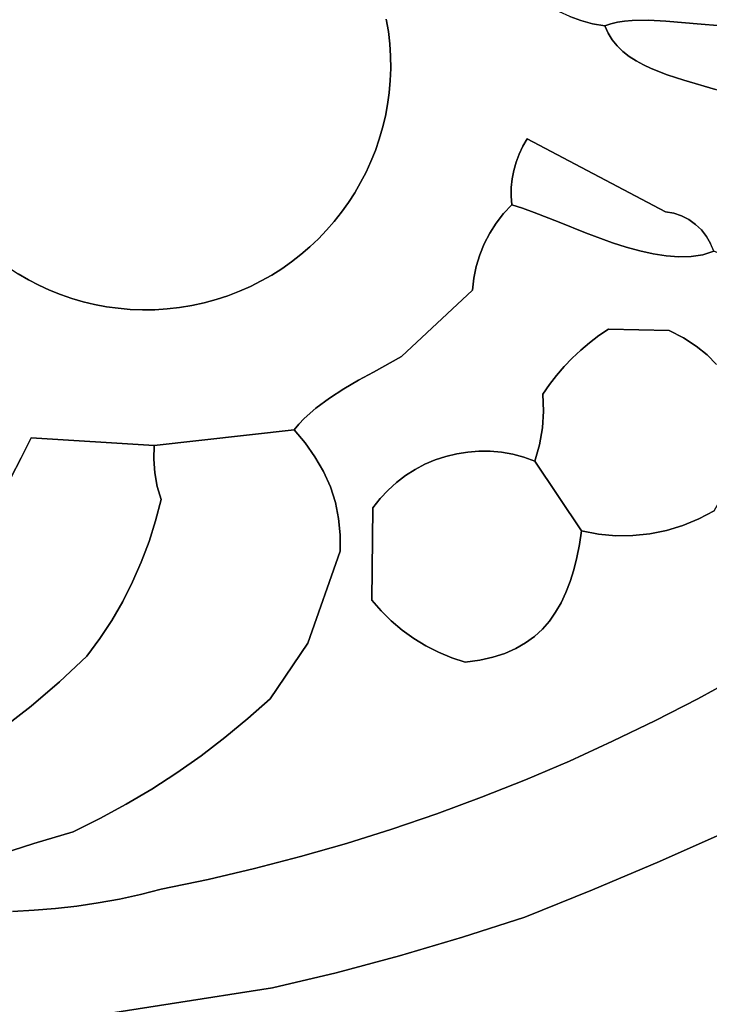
# Model space of a CAD drawing. Header units: inches. Extents: x 37.2 to 70.6, y 17.4 to 61.6.
# Tile 6 of 78: x 45.7 to 48.6, y 28.8 to 32.9. Entities that reach past the tile are written whole.
import ezdxf

# ---------------------------------------------------------------- set-up
doc = ezdxf.new("R2010")
doc.units = ezdxf.units.IN
doc.layers.add('SURFACES_FOR_SKETCHUP', color=7, linetype='Continuous')

msp = doc.modelspace()

# ---------------------------------------------------------------- linework, layer by layer
at = {"layer": 'SURFACES_FOR_SKETCHUP'}
for points, invisible_edges in [([(45.3815, 33.2586), (46.4196, 31.6795), (46.0356, 33.6886)], 11), ([(47.2321, 32.8761), (46.0356, 33.6886), (46.4196, 31.6795)], 11), ([(48.5869, 33.5645), (48.4654, 33.5201), (48.6163, 32.8496)], 10), ([(48.4654, 33.5201), (48.3459, 33.4792), (48.547, 32.8551)], 10), ([(48.547, 32.8551), (48.6163, 32.8496), (48.4654, 33.5201)], 10), ([(48.3459, 33.4792), (48.12, 33.4052), (48.3275, 32.8714)], 10), ([(48.3275, 32.8714), (48.4, 32.8679), (48.3459, 33.4792)], 10), ([(48.4, 32.8679), (48.547, 32.8551), (48.3459, 33.4792)], 10), ([(48.0448, 32.8702), (48.0672, 33.3936), (47.9987, 32.8865)], 3), ([(48.1976, 32.8631), (48.0672, 33.3936), (48.0448, 32.8702)], 11), ([(48.0672, 33.3936), (48.1976, 32.8631), (48.12, 33.4052)], 3), ([(48.2591, 32.8704), (48.3275, 32.8714), (48.12, 33.4052)], 10), ([(48.2273, 32.8677), (48.12, 33.4052), (48.1976, 32.8631)], 3), ([(48.2591, 32.8704), (48.12, 33.4052), (48.2273, 32.8677)], 3), ([(46.4196, 31.6795), (45.3815, 33.2586), (45.6531, 31.8379)], 11), ([(47.2321, 32.8761), (47.2407, 32.8241), (47.7853, 33.0489)], 10), ([(47.8129, 33.0144), (47.7853, 33.0489), (47.2407, 32.8241)], 10), ([(47.8129, 33.0144), (47.2407, 32.8241), (47.2466, 32.7724)], 9), ([(47.8129, 33.0144), (47.2466, 32.7724), (47.2498, 32.7209)], 9), ([(47.8129, 33.0144), (47.2498, 32.7209), (47.8438, 32.9828)], 3), ([(47.2504, 32.6697), (47.8438, 32.9828), (47.2498, 32.7209)], 3), ([(47.2504, 32.6697), (47.8207, 32.3761), (47.8438, 32.9828)], 11), ([(47.8779, 32.9541), (47.8438, 32.9828), (47.8207, 32.3761)], 10), ([(47.9151, 32.9285), (47.8779, 32.9541), (47.8207, 32.3761)], 10), ([(47.9554, 32.9059), (47.9151, 32.9285), (47.8207, 32.3761)], 10), ([(47.9987, 32.8865), (47.9554, 32.9059), (47.8207, 32.3761)], 10), ([(47.9987, 32.8865), (47.8207, 32.3761), (48.0448, 32.8702)], 3), ([(46.4196, 31.6795), (47.0737, 32.1095), (47.2321, 32.8761)], 11), ([(47.0737, 32.1095), (47.1003, 32.1508), (47.2321, 32.8761)], 10), ([(47.1003, 32.1508), (47.1249, 32.1932), (47.2321, 32.8761)], 10), ([(47.2407, 32.8241), (47.2321, 32.8761), (47.1249, 32.1932)], 10), ([(48.0448, 32.8702), (47.8207, 32.3761), (48.1763, 32.789)], 11), ([(48.0937, 32.8571), (48.1976, 32.8631), (48.0448, 32.8702)], 3), ([(48.0448, 32.8702), (48.1763, 32.789), (48.0937, 32.8571)], 3), ([(48.0937, 32.8571), (48.1701, 32.8564), (48.1976, 32.8631)], 9), ([(48.0937, 32.8571), (48.1454, 32.8474), (48.1701, 32.8564)], 8), ([(48.159, 32.8168), (48.1454, 32.8474), (48.0937, 32.8571)], 8), ([(48.159, 32.8168), (48.0937, 32.8571), (48.1763, 32.789)], 3), ([(48.1454, 32.8474), (48.159, 32.8168), (48.1701, 32.8564)], 2), ([(48.1976, 32.8631), (48.1701, 32.8564), (48.159, 32.8168)], 10), ([(48.159, 32.8168), (48.1763, 32.789), (48.1976, 32.8631)], 10), ([(48.1969, 32.7638), (48.2273, 32.8677), (48.1763, 32.789)], 3), ([(48.1976, 32.8631), (48.1763, 32.789), (48.2273, 32.8677)], 3), ([(48.2591, 32.8704), (48.2273, 32.8677), (48.1969, 32.7638)], 10), ([(48.2206, 32.741), (48.2591, 32.8704), (48.1969, 32.7638)], 3), ([(48.2206, 32.741), (48.247, 32.7204), (48.2591, 32.8704)], 10), ([(48.3275, 32.8714), (48.2591, 32.8704), (48.247, 32.7204)], 10), ([(48.247, 32.7204), (48.2756, 32.7018), (48.3275, 32.8714)], 10), ([(48.2756, 32.7018), (48.3061, 32.6849), (48.3275, 32.8714)], 10), ([(48.4, 32.8679), (48.3275, 32.8714), (48.3061, 32.6849)], 10), ([(48.3061, 32.6849), (48.3382, 32.6697), (48.4, 32.8679)], 10), ([(48.3382, 32.6697), (48.4056, 32.6433), (48.4, 32.8679)], 10), ([(48.547, 32.8551), (48.4, 32.8679), (48.4056, 32.6433)], 10), ([(48.4749, 32.6209), (48.547, 32.8551), (48.4056, 32.6433)], 3), ([(48.6163, 32.8496), (48.547, 32.8551), (48.4749, 32.6209)], 10), ([(48.6072, 32.5819), (48.6163, 32.8496), (48.4749, 32.6209)], 3), ([(47.1249, 32.1932), (47.1475, 32.2369), (47.2407, 32.8241)], 10), ([(47.168, 32.2816), (47.2407, 32.8241), (47.1475, 32.2369)], 3), ([(47.2407, 32.8241), (47.168, 32.2816), (47.2466, 32.7724)], 3), ([(47.1863, 32.3274), (47.2466, 32.7724), (47.168, 32.2816)], 3), ([(47.1863, 32.3274), (47.2024, 32.3741), (47.2466, 32.7724)], 10), ([(47.2466, 32.7724), (47.2024, 32.3741), (47.2498, 32.7209)], 3), ([(48.1969, 32.7638), (48.1763, 32.789), (47.8207, 32.3761)], 10), ([(48.2206, 32.741), (48.1969, 32.7638), (47.8207, 32.3761)], 10), ([(47.2024, 32.3741), (47.2163, 32.4216), (47.2498, 32.7209)], 10), ([(47.2498, 32.7209), (47.2163, 32.4216), (47.2504, 32.6697)], 3), ([(48.247, 32.7204), (48.2206, 32.741), (47.8207, 32.3761)], 10), ([(48.2756, 32.7018), (48.247, 32.7204), (47.8207, 32.3761)], 10), ([(48.3061, 32.6849), (48.2756, 32.7018), (47.8207, 32.3761)], 10), ([(48.3382, 32.6697), (48.3061, 32.6849), (47.8207, 32.3761)], 10), ([(47.228, 32.47), (47.2504, 32.6697), (47.2163, 32.4216)], 3), ([(47.2504, 32.6697), (47.228, 32.47), (47.2485, 32.619)], 3), ([(47.2485, 32.619), (47.8207, 32.3761), (47.2504, 32.6697)], 3), ([(47.8207, 32.3761), (48.3983, 32.0708), (48.3382, 32.6697)], 10), ([(48.3382, 32.6697), (48.3983, 32.0708), (48.4056, 32.6433)], 3), ([(48.4056, 32.6433), (48.3983, 32.0708), (48.4749, 32.6209)], 3), ([(47.228, 32.47), (47.2372, 32.519), (47.2485, 32.619)], 10), ([(47.2441, 32.5687), (47.2485, 32.619), (47.2372, 32.519)], 2), ([(47.2441, 32.5687), (47.8207, 32.3761), (47.2485, 32.619)], 3), ([(48.4749, 32.6209), (48.3983, 32.0708), (48.6072, 32.5819)], 3), ([(47.2372, 32.519), (47.8024, 32.3447), (47.2441, 32.5687)], 3), ([(47.8207, 32.3761), (47.2441, 32.5687), (47.8024, 32.3447)], 3), ([(48.4329, 32.0646), (48.6072, 32.5819), (48.3983, 32.0708)], 3), ([(48.4656, 32.0536), (48.6072, 32.5819), (48.4329, 32.0646)], 3), ([(48.699, 32.552), (48.6072, 32.5819), (48.4656, 32.0536)], 10), ([(48.4656, 32.0536), (48.496, 32.0381), (48.699, 32.552)], 10), ([(48.7915, 32.5248), (48.699, 32.552), (48.496, 32.0381)], 10), ([(47.228, 32.47), (47.7869, 32.3122), (47.2372, 32.519)], 3), ([(47.8024, 32.3447), (47.2372, 32.519), (47.7869, 32.3122)], 3), ([(48.496, 32.0381), (48.5238, 32.0185), (48.7915, 32.5248)], 10), ([(48.5238, 32.0185), (48.5486, 31.9951), (48.7915, 32.5248)], 10), ([(48.8847, 32.5002), (48.7915, 32.5248), (48.5486, 31.9951)], 10), ([(47.2163, 32.4216), (47.7743, 32.2785), (47.228, 32.47)], 3), ([(47.7869, 32.3122), (47.228, 32.47), (47.7743, 32.2785)], 3), ([(48.5486, 31.9951), (48.5698, 31.9683), (48.8847, 32.5002)], 10), ([(48.7749, 31.8439), (48.8847, 32.5002), (48.5698, 31.9683)], 11), ([(47.2024, 32.3741), (47.7646, 32.2439), (47.2163, 32.4216)], 3), ([(47.7743, 32.2785), (47.2163, 32.4216), (47.7646, 32.2439)], 3), ([(47.1863, 32.3274), (47.7578, 32.2087), (47.2024, 32.3741)], 3), ([(47.7646, 32.2439), (47.2024, 32.3741), (47.7578, 32.2087)], 3), ([(47.7869, 32.3122), (47.9538, 32.0274), (47.8024, 32.3447)], 3), ([(47.8024, 32.3447), (47.9538, 32.0274), (47.8207, 32.3761)], 3), ([(48.0641, 31.9833), (47.8207, 32.3761), (47.9538, 32.0274)], 3), ([(47.8207, 32.3761), (48.0641, 31.9833), (48.3983, 32.0708)], 3), ([(47.168, 32.2816), (47.691, 32.0236), (47.1863, 32.3274)], 3), ([(47.7578, 32.2087), (47.1863, 32.3274), (47.7541, 32.1729)], 3), ([(47.7541, 32.1729), (47.1863, 32.3274), (47.691, 32.0236)], 11), ([(47.7743, 32.2785), (47.85, 32.0683), (47.7869, 32.3122)], 3), ([(47.9538, 32.0274), (47.7869, 32.3122), (47.85, 32.0683)], 3), ([(47.1475, 32.2369), (47.6642, 31.9813), (47.168, 32.2816)], 3), ([(47.691, 32.0236), (47.168, 32.2816), (47.6642, 31.9813)], 3), ([(47.7646, 32.2439), (47.85, 32.0683), (47.7743, 32.2785)], 3), ([(47.1249, 32.1932), (47.6413, 31.9369), (47.1475, 32.2369)], 3), ([(47.6642, 31.9813), (47.1475, 32.2369), (47.6413, 31.9369)], 3), ([(47.7578, 32.2087), (47.85, 32.0683), (47.7646, 32.2439)], 3), ([(47.1003, 32.1508), (47.6413, 31.9369), (47.1249, 32.1932)], 3), ([(47.7541, 32.1729), (47.85, 32.0683), (47.7578, 32.2087)], 3), ([(47.0737, 32.1095), (47.6225, 31.8907), (47.1003, 32.1508)], 3), ([(47.6413, 31.9369), (47.1003, 32.1508), (47.6225, 31.8907)], 3), ([(47.7215, 32.0635), (47.7541, 32.1729), (47.691, 32.0236)], 3), ([(47.7215, 32.0635), (47.7534, 32.1368), (47.7541, 32.1729)], 9), ([(47.7215, 32.0635), (47.7558, 32.1006), (47.7534, 32.1368)], 8), ([(47.7541, 32.1729), (47.7534, 32.1368), (47.8015, 32.0859)], 10), ([(47.7558, 32.1006), (47.8015, 32.0859), (47.7534, 32.1368)], 2), ([(47.7541, 32.1729), (47.8015, 32.0859), (47.85, 32.0683)], 9), ([(47.0737, 32.1095), (46.4196, 31.6795), (47.0452, 32.0696)], 3), ([(47.0452, 32.0696), (47.6079, 31.8428), (47.0737, 32.1095)], 3), ([(47.6225, 31.8907), (47.0737, 32.1095), (47.6079, 31.8428)], 3), ([(47.7558, 32.1006), (47.7215, 32.0635), (47.8015, 32.0859)], 2), ([(47.0452, 32.0696), (46.4196, 31.6795), (47.0148, 32.031)], 3), ([(47.0148, 32.031), (47.5975, 31.7937), (47.0452, 32.0696)], 3), ([(47.6079, 31.8428), (47.0452, 32.0696), (47.5975, 31.7937)], 3), ([(47.9538, 32.0274), (47.85, 32.0683), (47.6413, 31.9369)], 10), ([(47.6642, 31.9813), (47.6413, 31.9369), (47.85, 32.0683)], 10), ([(47.6642, 31.9813), (47.85, 32.0683), (47.691, 32.0236)], 3), ([(47.7215, 32.0635), (47.691, 32.0236), (47.8015, 32.0859)], 10), ([(47.85, 32.0683), (47.8015, 32.0859), (47.691, 32.0236)], 10), ([(48.1775, 31.9415), (48.3983, 32.0708), (48.0641, 31.9833)], 3), ([(48.1775, 31.9415), (48.2345, 31.9231), (48.3983, 32.0708)], 10), ([(48.2345, 31.9231), (48.291, 31.9074), (48.3983, 32.0708)], 10), ([(48.291, 31.9074), (48.3468, 31.8949), (48.3983, 32.0708)], 10), ([(48.3468, 31.8949), (48.4014, 31.8864), (48.3983, 32.0708)], 10), ([(48.4329, 32.0646), (48.3983, 32.0708), (48.4014, 31.8864)], 10), ([(48.4656, 32.0536), (48.4329, 32.0646), (48.4014, 31.8864)], 10), ([(46.4711, 31.6907), (47.0148, 32.031), (46.4196, 31.6795)], 3), ([(47.0148, 32.031), (46.4711, 31.6907), (46.9825, 31.994)], 3), ([(46.9825, 31.994), (47.2956, 31.466), (47.0148, 32.031)], 3), ([(47.5975, 31.7937), (47.0148, 32.031), (47.5916, 31.7435)], 3), ([(47.5916, 31.7435), (47.0148, 32.031), (47.2956, 31.466)], 3), ([(47.6079, 31.8428), (47.5975, 31.7937), (47.9538, 32.0274)], 10), ([(47.9538, 32.0274), (47.5975, 31.7937), (48.0814, 31.5239)], 11), ([(47.6225, 31.8907), (47.6079, 31.8428), (47.9538, 32.0274)], 10), ([(47.6413, 31.9369), (47.6225, 31.8907), (47.9538, 32.0274)], 10), ([(48.0641, 31.9833), (47.9538, 32.0274), (48.0814, 31.5239)], 10), ([(48.4014, 31.8864), (48.4544, 31.8826), (48.4656, 32.0536)], 10), ([(48.496, 32.0381), (48.4656, 32.0536), (48.4544, 31.8826)], 10), ([(48.5238, 32.0185), (48.496, 32.0381), (48.4544, 31.8826)], 10), ([(48.4544, 31.8826), (48.5054, 31.8841), (48.5238, 32.0185)], 10), ([(48.5486, 31.9951), (48.5238, 32.0185), (48.5054, 31.8841)], 10), ([(46.9825, 31.994), (46.4711, 31.6907), (46.9485, 31.9584)], 3), ([(46.9485, 31.9584), (47.2956, 31.466), (46.9825, 31.994)], 3), ([(48.1775, 31.9415), (48.0641, 31.9833), (48.1602, 31.5811)], 10), ([(48.0814, 31.5239), (48.1201, 31.5535), (48.0641, 31.9833)], 10), ([(48.1201, 31.5535), (48.1602, 31.5811), (48.0641, 31.9833)], 10), ([(48.5698, 31.9683), (48.5486, 31.9951), (48.5054, 31.8841)], 10), ([(46.5214, 31.7043), (46.9485, 31.9584), (46.4711, 31.6907)], 3), ([(46.9485, 31.9584), (46.5214, 31.7043), (46.9127, 31.9245)], 3), ([(46.9127, 31.9245), (47.2956, 31.466), (46.9485, 31.9584)], 3), ([(48.2345, 31.9231), (48.1775, 31.9415), (48.1602, 31.5811)], 10), ([(48.5054, 31.8841), (48.5541, 31.8916), (48.5698, 31.9683)], 10), ([(48.587, 31.9384), (48.5698, 31.9683), (48.5541, 31.8916)], 10), ([(48.5999, 31.9058), (48.587, 31.9384), (48.5541, 31.8916)], 2), ([(48.587, 31.9384), (48.6863, 31.8716), (48.5698, 31.9683)], 3), ([(48.7749, 31.8439), (48.5698, 31.9683), (48.6863, 31.8716)], 3), ([(46.9127, 31.9245), (46.5214, 31.7043), (46.8753, 31.8923)], 3), ([(46.5704, 31.7203), (46.8753, 31.8923), (46.5214, 31.7043)], 3), ([(46.8753, 31.8923), (46.5704, 31.7203), (46.8362, 31.8618)], 3), ([(46.8362, 31.8618), (47.1788, 31.4009), (46.8753, 31.8923)], 3), ([(46.8753, 31.8923), (47.1788, 31.4009), (46.9127, 31.9245)], 3), ([(47.2956, 31.466), (46.9127, 31.9245), (47.1788, 31.4009)], 3), ([(48.291, 31.9074), (48.2345, 31.9231), (48.1602, 31.5811)], 10), ([(48.291, 31.9074), (48.1602, 31.5811), (48.3468, 31.8949)], 3), ([(48.4141, 31.5747), (48.3468, 31.8949), (48.1602, 31.5811)], 3), ([(48.3468, 31.8949), (48.4141, 31.5747), (48.4014, 31.8864)], 3), ([(48.5541, 31.8916), (48.4738, 31.5437), (48.6863, 31.8716)], 11), ([(48.5054, 31.8841), (48.4738, 31.5437), (48.5541, 31.8916)], 3), ([(48.6863, 31.8716), (48.5999, 31.9058), (48.5541, 31.8916)], 8), ([(46.6182, 31.7386), (46.8362, 31.8618), (46.5704, 31.7203)], 3), ([(46.7956, 31.8332), (46.8362, 31.8618), (46.6182, 31.7386)], 10), ([(46.8362, 31.8618), (46.7956, 31.8332), (47.1165, 31.3666)], 10), ([(47.1165, 31.3666), (47.1788, 31.4009), (46.8362, 31.8618)], 10), ([(48.4014, 31.8864), (48.4141, 31.5747), (48.4544, 31.8826)], 3), ([(48.4544, 31.8826), (48.4141, 31.5747), (48.5054, 31.8841)], 3), ([(48.4738, 31.5437), (48.5054, 31.8841), (48.4141, 31.5747)], 3), ([(48.5266, 31.5097), (48.6863, 31.8716), (48.4738, 31.5437)], 3), ([(48.6863, 31.8716), (48.5266, 31.5097), (48.7749, 31.8439)], 3), ([(45.6943, 31.8113), (45.1542, 31.4513), (45.7368, 31.7867)], 3), ([(45.6531, 31.8379), (45.6943, 31.8113), (46.4196, 31.6795)], 10), ([(45.6943, 31.8113), (45.7368, 31.7867), (46.4196, 31.6795)], 10), ([(46.6182, 31.7386), (46.6646, 31.7591), (46.7956, 31.8332)], 10), ([(46.7534, 31.8065), (46.7956, 31.8332), (46.6646, 31.7591)], 10), ([(46.7956, 31.8332), (46.7534, 31.8065), (47.0542, 31.3304)], 10), ([(47.0542, 31.3304), (47.1165, 31.3666), (46.7956, 31.8332)], 10), ([(48.5726, 31.4728), (48.7749, 31.8439), (48.5266, 31.5097)], 3), ([(48.6119, 31.4334), (48.7749, 31.8439), (48.5726, 31.4728)], 3), ([(45.1542, 31.4513), (45.7484, 31.1266), (45.7368, 31.7867)], 11), ([(45.7804, 31.7642), (45.7368, 31.7867), (45.7484, 31.1266)], 10), ([(45.7368, 31.7867), (45.7804, 31.7642), (46.3677, 31.6709)], 10), ([(46.3677, 31.6709), (46.4196, 31.6795), (45.7368, 31.7867)], 10), ([(46.7097, 31.7818), (46.7534, 31.8065), (46.6646, 31.7591)], 2), ([(46.7097, 31.7818), (46.6646, 31.7591), (46.9941, 31.292)], 10), ([(46.7534, 31.8065), (46.7097, 31.7818), (46.9941, 31.292)], 10), ([(47.0542, 31.3304), (46.7534, 31.8065), (46.9941, 31.292)], 3), ([(47.5916, 31.7435), (48.0814, 31.5239), (47.5975, 31.7937)], 3), ([(45.8252, 31.7437), (45.7804, 31.7642), (45.7484, 31.1266)], 10), ([(45.8709, 31.7254), (45.8252, 31.7437), (45.7484, 31.1266)], 10), ([(45.9176, 31.7092), (45.8709, 31.7254), (45.7484, 31.1266)], 10), ([(45.8252, 31.7437), (46.3677, 31.6709), (45.7804, 31.7642)], 3), ([(46.3677, 31.6709), (45.8252, 31.7437), (46.3159, 31.6651)], 3), ([(45.8709, 31.7254), (46.3159, 31.6651), (45.8252, 31.7437)], 3), ([(45.8709, 31.7254), (45.9176, 31.7092), (46.3159, 31.6651)], 10), ([(46.6182, 31.7386), (46.5704, 31.7203), (46.8883, 31.2067)], 10), ([(46.6646, 31.7591), (46.6182, 31.7386), (46.9381, 31.2509)], 10), ([(46.8883, 31.2067), (46.9381, 31.2509), (46.6182, 31.7386)], 10), ([(46.9381, 31.2509), (46.9941, 31.292), (46.6646, 31.7591)], 10), ([(47.2956, 31.466), (47.8857, 31.3091), (47.5916, 31.7435)], 3), ([(48.0814, 31.5239), (47.5916, 31.7435), (48.0444, 31.4924)], 3), ([(48.0091, 31.4591), (47.5916, 31.7435), (47.9754, 31.4241)], 3), ([(47.9137, 31.349), (47.5916, 31.7435), (47.8857, 31.3091)], 3), ([(47.9436, 31.3873), (47.5916, 31.7435), (47.9137, 31.349)], 3), ([(47.9754, 31.4241), (47.5916, 31.7435), (47.9436, 31.3873)], 3), ([(48.0444, 31.4924), (47.5916, 31.7435), (48.0091, 31.4591)], 3), ([(45.9652, 31.6953), (45.9176, 31.7092), (45.7484, 31.1266)], 10), ([(46.0135, 31.6837), (45.9652, 31.6953), (45.7484, 31.1266)], 10), ([(45.9176, 31.7092), (45.9652, 31.6953), (46.2644, 31.6618)], 10), ([(46.3159, 31.6651), (45.9176, 31.7092), (46.2644, 31.6618)], 3), ([(46.2644, 31.6618), (45.9652, 31.6953), (46.2133, 31.6612)], 3), ([(46.0135, 31.6837), (46.2133, 31.6612), (45.9652, 31.6953)], 3), ([(46.2623, 31.0941), (46.8467, 31.1591), (46.4711, 31.6907)], 10), ([(46.4711, 31.6907), (46.4196, 31.6795), (46.2623, 31.0941)], 10), ([(46.5214, 31.7043), (46.4711, 31.6907), (46.8467, 31.1591)], 10), ([(46.5704, 31.7203), (46.5214, 31.7043), (46.8663, 31.1834)], 10), ([(46.8467, 31.1591), (46.8663, 31.1834), (46.5214, 31.7043)], 10), ([(46.8663, 31.1834), (46.8883, 31.2067), (46.5704, 31.7203)], 10), ([(46.0626, 31.6744), (46.0135, 31.6837), (45.7484, 31.1266)], 10), ([(45.7484, 31.1266), (46.2623, 31.0941), (46.0626, 31.6744)], 10), ([(46.0135, 31.6837), (46.0626, 31.6744), (46.1625, 31.6631)], 10), ([(46.2133, 31.6612), (46.0135, 31.6837), (46.1625, 31.6631)], 3), ([(46.1123, 31.6676), (46.0626, 31.6744), (46.2623, 31.0941)], 10), ([(46.1123, 31.6676), (46.1625, 31.6631), (46.0626, 31.6744)], 2), ([(46.1625, 31.6631), (46.1123, 31.6676), (46.2623, 31.0941)], 10), ([(46.2133, 31.6612), (46.1625, 31.6631), (46.2623, 31.0941)], 10), ([(46.2644, 31.6618), (46.2133, 31.6612), (46.2623, 31.0941)], 10), ([(46.4196, 31.6795), (46.3677, 31.6709), (46.2623, 31.0941)], 10), ([(46.3677, 31.6709), (46.3159, 31.6651), (46.2623, 31.0941)], 10), ([(46.3159, 31.6651), (46.2644, 31.6618), (46.2623, 31.0941)], 10), ([(48.1201, 31.5535), (48.0814, 31.5239), (48.4141, 31.5747)], 10), ([(48.4141, 31.5747), (48.0814, 31.5239), (48.4738, 31.5437)], 3), ([(48.4141, 31.5747), (48.1602, 31.5811), (48.1201, 31.5535)], 8), ([(48.4738, 31.5437), (48.0444, 31.4924), (48.5266, 31.5097)], 3), ([(48.0444, 31.4924), (48.4738, 31.5437), (48.0814, 31.5239)], 3), ([(48.0444, 31.4924), (48.0091, 31.4591), (48.5266, 31.5097)], 10), ([(48.5726, 31.4728), (48.5266, 31.5097), (48.0091, 31.4591)], 10), ([(45.1211, 31.3408), (45.7484, 31.1266), (45.1542, 31.4513)], 3), ([(47.1788, 31.4009), (47.4366, 31.0339), (47.2956, 31.466)], 3), ([(47.5724, 31.067), (47.6191, 31.0705), (47.2956, 31.466)], 10), ([(47.5724, 31.067), (47.2956, 31.466), (47.5263, 31.0596)], 3), ([(47.8857, 31.3091), (47.2956, 31.466), (47.6191, 31.0705)], 11), ([(47.4809, 31.0486), (47.2956, 31.466), (47.4366, 31.0339)], 3), ([(47.5263, 31.0596), (47.2956, 31.466), (47.4809, 31.0486)], 3), ([(47.8846, 31.1674), (48.5726, 31.4728), (48.0091, 31.4591)], 11), ([(47.8846, 31.1674), (48.7128, 31.1519), (48.5726, 31.4728)], 11), ([(48.0091, 31.4591), (47.9754, 31.4241), (47.8846, 31.1674)], 10), ([(48.6119, 31.4334), (48.5726, 31.4728), (48.7128, 31.1519)], 10), ([(47.1165, 31.3666), (47.3522, 30.9938), (47.1788, 31.4009)], 3), ([(47.3936, 31.0156), (47.1788, 31.4009), (47.3522, 30.9938)], 3), ([(47.4366, 31.0339), (47.1788, 31.4009), (47.3936, 31.0156)], 3), ([(47.889, 31.2381), (47.8846, 31.1674), (47.9754, 31.4241)], 10), ([(47.9754, 31.4241), (47.9436, 31.3873), (47.889, 31.2381)], 10), ([(47.1165, 31.3666), (47.0542, 31.3304), (47.3124, 30.9685)], 10), ([(47.1165, 31.3666), (47.3124, 30.9685), (47.3522, 30.9938)], 9), ([(47.9137, 31.349), (47.889, 31.2381), (47.9436, 31.3873)], 3), ([(45.0825, 31.2326), (45.7067, 31.0426), (45.1211, 31.3408)], 3), ([(45.7484, 31.1266), (45.1211, 31.3408), (45.7067, 31.0426)], 3), ([(47.0542, 31.3304), (46.9941, 31.292), (46.9694, 30.9857)], 10), ([(46.9694, 30.9857), (47.2747, 30.9399), (47.0542, 31.3304)], 11), ([(47.2747, 30.9399), (47.3124, 30.9685), (47.0542, 31.3304)], 10), ([(47.9137, 31.349), (47.8857, 31.3091), (47.889, 31.2381)], 8), ([(46.9941, 31.292), (46.9381, 31.2509), (46.934, 31.0472)], 10), ([(46.9694, 30.9857), (46.9941, 31.292), (46.934, 31.0472)], 3), ([(47.6662, 31.0702), (47.8857, 31.3091), (47.6191, 31.0705)], 3), ([(47.8857, 31.3091), (47.6662, 31.0702), (47.889, 31.2381)], 3), ([(45.7067, 31.0426), (45.0825, 31.2326), (45.663, 30.9598)], 3), ([(46.8883, 31.2067), (46.893, 31.1051), (46.9381, 31.2509)], 3), ([(46.934, 31.0472), (46.9381, 31.2509), (46.893, 31.1051)], 3), ([(47.7134, 31.066), (47.889, 31.2381), (47.6662, 31.0702)], 3), ([(47.8846, 31.1674), (47.889, 31.2381), (47.7134, 31.066)], 10), ([(46.8883, 31.2067), (46.8663, 31.1834), (46.893, 31.1051)], 10), ([(46.2623, 31.0941), (46.2605, 31.0368), (46.8467, 31.1591)], 2), ([(46.2605, 31.0368), (46.2647, 30.9797), (46.8467, 31.1591)], 10), ([(46.2647, 30.9797), (46.2749, 30.9234), (46.8467, 31.1591)], 10), ([(46.2749, 30.9234), (46.291, 30.8683), (46.8467, 31.1591)], 10), ([(46.893, 31.1051), (46.8467, 31.1591), (46.291, 30.8683)], 10), ([(46.8467, 31.1591), (46.893, 31.1051), (46.8663, 31.1834)], 2), ([(47.7604, 31.0578), (47.8846, 31.1674), (47.7134, 31.066)], 3), ([(47.8846, 31.1674), (47.7604, 31.0578), (47.8727, 31.0975)], 3), ([(47.8846, 31.1674), (47.8727, 31.0975), (48.262, 30.7176)], 10), ([(48.698, 31.0453), (47.8846, 31.1674), (48.4028, 30.7391)], 11), ([(48.3329, 30.725), (48.4028, 30.7391), (47.8846, 31.1674)], 10), ([(48.7083, 31.0992), (48.7128, 31.1519), (47.8846, 31.1674)], 10), ([(48.3329, 30.725), (47.8846, 31.1674), (48.262, 30.7176)], 3), ([(48.7083, 31.0992), (47.8846, 31.1674), (48.698, 31.0453)], 3), ([(45.7067, 31.0426), (46.2647, 30.9797), (45.7484, 31.1266)], 3), ([(46.2623, 31.0941), (45.7484, 31.1266), (46.2605, 31.0368)], 2), ([(46.2605, 31.0368), (45.7484, 31.1266), (46.2647, 30.9797)], 3), ([(46.934, 31.0472), (46.893, 31.1051), (46.291, 30.8683)], 10), ([(47.5724, 31.067), (47.5263, 31.0596), (47.9998, 30.5264)], 10), ([(47.6191, 31.0705), (47.5724, 31.067), (48.0148, 30.5751)], 10), ([(47.9998, 30.5264), (48.0148, 30.5751), (47.5724, 31.067)], 10), ([(47.6191, 31.0705), (48.0148, 30.5751), (47.6662, 31.0702)], 3), ([(48.0277, 30.6266), (47.6662, 31.0702), (48.0148, 30.5751)], 3), ([(47.6662, 31.0702), (48.0277, 30.6266), (47.7134, 31.066)], 3), ([(47.8071, 31.0456), (47.8727, 31.0975), (47.7604, 31.0578)], 3), ([(47.8532, 31.0292), (47.8727, 31.0975), (47.8071, 31.0456)], 2), ([(47.8727, 31.0975), (47.8532, 31.0292), (48.048, 30.737)], 8), ([(48.119, 30.7235), (48.1905, 30.7171), (47.8727, 31.0975)], 10), ([(48.048, 30.737), (48.119, 30.7235), (47.8727, 31.0975)], 10), ([(48.262, 30.7176), (47.8727, 31.0975), (48.1905, 30.7171)], 3), ([(45.663, 30.9598), (46.2682, 30.7797), (45.7067, 31.0426)], 3), ([(46.2647, 30.9797), (45.7067, 31.0426), (46.2749, 30.9234)], 3), ([(46.2749, 30.9234), (45.7067, 31.0426), (46.2682, 30.7797)], 11), ([(46.9694, 30.9857), (46.934, 31.0472), (46.291, 30.8683)], 10), ([(47.4366, 31.0339), (47.3936, 31.0156), (47.3466, 30.2881)], 10), ([(47.3466, 30.2881), (47.9624, 30.4374), (47.4366, 31.0339)], 11), ([(47.4809, 31.0486), (47.4366, 31.0339), (47.9824, 30.4805)], 10), ([(47.9624, 30.4374), (47.9824, 30.4805), (47.4366, 31.0339)], 10), ([(47.4809, 31.0486), (47.9824, 30.4805), (47.5263, 31.0596)], 3), ([(47.9824, 30.4805), (47.9998, 30.5264), (47.5263, 31.0596)], 10), ([(47.7134, 31.066), (48.0277, 30.6266), (47.7604, 31.0578)], 3), ([(47.7604, 31.0578), (48.0277, 30.6266), (47.8071, 31.0456)], 3), ([(48.0386, 30.6805), (47.8071, 31.0456), (48.0277, 30.6266)], 3), ([(47.8071, 31.0456), (48.0386, 30.6805), (47.8532, 31.0292)], 3), ([(48.048, 30.737), (47.8532, 31.0292), (48.0386, 30.6805)], 2), ([(48.682, 30.9904), (48.698, 31.0453), (48.4028, 30.7391)], 10), ([(46.9694, 30.9857), (46.291, 30.8683), (46.9989, 30.9211)], 3), ([(46.9989, 30.9211), (47.2392, 30.9079), (46.9694, 30.9857)], 3), ([(47.2747, 30.9399), (46.9694, 30.9857), (47.2392, 30.9079)], 3), ([(47.3522, 30.9938), (47.3124, 30.9685), (47.2984, 30.3229)], 10), ([(47.2984, 30.3229), (47.3466, 30.2881), (47.3522, 30.9938)], 10), ([(47.3936, 31.0156), (47.3522, 30.9938), (47.3466, 30.2881)], 10), ([(48.4028, 30.7391), (48.4712, 30.76), (48.682, 30.9904)], 10), ([(48.6605, 30.9347), (48.682, 30.9904), (48.4712, 30.76)], 10), ([(45.6174, 30.8781), (46.2085, 30.6073), (45.663, 30.9598)], 3), ([(46.2682, 30.7797), (45.663, 30.9598), (46.2407, 30.6926)], 3), ([(46.2407, 30.6926), (45.663, 30.9598), (46.2085, 30.6073)], 3), ([(47.2747, 30.9399), (47.2984, 30.3229), (47.3124, 30.9685)], 3), ([(46.2682, 30.7797), (46.291, 30.8683), (46.2749, 30.9234)], 8), ([(47.0192, 30.8559), (46.9989, 30.9211), (46.291, 30.8683)], 10), ([(47.2062, 30.8727), (46.9989, 30.9211), (47.1758, 30.8344)], 3), ([(47.2392, 30.9079), (46.9989, 30.9211), (47.2062, 30.8727)], 3), ([(47.0192, 30.8559), (47.1758, 30.8344), (46.9989, 30.9211)], 3), ([(47.2392, 30.9079), (47.2062, 30.8727), (47.253, 30.3613)], 10), ([(47.2392, 30.9079), (47.253, 30.3613), (47.2747, 30.9399)], 3), ([(47.2984, 30.3229), (47.2747, 30.9399), (47.253, 30.3613)], 3), ([(48.5375, 30.7875), (48.6605, 30.9347), (48.4712, 30.76)], 3), ([(48.6336, 30.8784), (48.6605, 30.9347), (48.5375, 30.7875)], 10), ([(45.5698, 30.7975), (46.1718, 30.5239), (45.6174, 30.8781)], 3), ([(46.2085, 30.6073), (45.6174, 30.8781), (46.1718, 30.5239)], 3), ([(46.2682, 30.7797), (47.0328, 30.7892), (46.291, 30.8683)], 3), ([(47.0192, 30.8559), (46.291, 30.8683), (47.0328, 30.7892)], 3), ([(47.2062, 30.8727), (47.1758, 30.8344), (47.2106, 30.4032)], 10), ([(47.2106, 30.4032), (47.253, 30.3613), (47.2062, 30.8727)], 10), ([(48.6013, 30.8215), (48.6336, 30.8784), (48.5375, 30.7875)], 2), ([(47.0328, 30.7892), (47.1758, 30.8344), (47.0192, 30.8559)], 3), ([(47.0396, 30.7215), (47.1758, 30.8344), (47.0328, 30.7892)], 3), ([(47.1714, 30.4484), (47.1758, 30.8344), (47.0396, 30.6533)], 10), ([(47.0396, 30.6533), (47.1758, 30.8344), (47.0396, 30.7215)], 3), ([(47.1714, 30.4484), (47.2106, 30.4032), (47.1758, 30.8344)], 2), ([(48.6013, 30.8215), (48.5375, 30.7875), (48.8796, 30.2318)], 10), ([(45.5204, 30.7182), (46.1307, 30.4426), (45.5698, 30.7975)], 3), ([(46.1718, 30.5239), (45.5698, 30.7975), (46.1307, 30.4426)], 3), ([(46.2407, 30.6926), (47.0396, 30.6533), (46.2682, 30.7797)], 3), ([(47.0396, 30.7215), (47.0328, 30.7892), (46.2682, 30.7797)], 10), ([(47.0396, 30.7215), (46.2682, 30.7797), (47.0396, 30.6533)], 3), ([(48.5375, 30.7875), (48.4712, 30.76), (48.8796, 30.2318)], 10), ([(48.4028, 30.7391), (48.3329, 30.725), (48.533, 30.0361)], 10), ([(48.4712, 30.76), (48.4028, 30.7391), (48.7075, 30.1318)], 10), ([(48.533, 30.0361), (48.7075, 30.1318), (48.4028, 30.7391)], 10), ([(48.7075, 30.1318), (48.8796, 30.2318), (48.4712, 30.76)], 10), ([(45.4691, 30.6401), (46.0353, 30.2871), (45.5204, 30.7182)], 3), ([(46.1307, 30.4426), (45.5204, 30.7182), (46.0851, 30.3636)], 3), ([(46.0851, 30.3636), (45.5204, 30.7182), (46.0353, 30.2871)], 3), ([(47.9824, 30.4805), (48.262, 30.7176), (47.9998, 30.5264)], 3), ([(47.9824, 30.4805), (48.533, 30.0361), (48.262, 30.7176)], 11), ([(47.9998, 30.5264), (48.262, 30.7176), (48.0148, 30.5751)], 3), ([(48.1905, 30.7171), (48.0148, 30.5751), (48.262, 30.7176)], 3), ([(48.0148, 30.5751), (48.1905, 30.7171), (48.0277, 30.6266)], 3), ([(48.119, 30.7235), (48.0386, 30.6805), (48.0277, 30.6266)], 9), ([(48.119, 30.7235), (48.0277, 30.6266), (48.1905, 30.7171)], 3), ([(48.119, 30.7235), (48.048, 30.737), (48.0386, 30.6805)], 8), ([(48.3329, 30.725), (48.262, 30.7176), (48.533, 30.0361)], 10), ([(46.2085, 30.6073), (46.9045, 30.2681), (46.2407, 30.6926)], 3), ([(46.9045, 30.2681), (47.0396, 30.6533), (46.2407, 30.6926)], 10), ([(45.416, 30.5633), (45.9813, 30.2132), (45.4691, 30.6401)], 3), ([(46.0353, 30.2871), (45.4691, 30.6401), (45.9813, 30.2132)], 3), ([(47.1714, 30.4484), (47.0396, 30.6533), (46.9045, 30.2681)], 9), ([(46.2085, 30.6073), (46.1718, 30.5239), (46.9045, 30.2681)], 10), ([(45.3611, 30.4878), (45.8671, 30.1061), (45.416, 30.5633)], 3), ([(45.9813, 30.2132), (45.416, 30.5633), (45.8671, 30.1061)], 3), ([(46.1718, 30.5239), (46.1307, 30.4426), (46.7462, 30.0361)], 10), ([(46.9045, 30.2681), (46.1718, 30.5239), (46.7462, 30.0361)], 3), ([(45.3044, 30.4136), (45.748, 30.0047), (45.3611, 30.4878)], 3), ([(45.8671, 30.1061), (45.3611, 30.4878), (45.748, 30.0047)], 3), ([(47.9624, 30.4374), (48.533, 30.0361), (47.9824, 30.4805)], 3), ([(45.2459, 30.3407), (45.748, 30.0047), (45.3044, 30.4136)], 3), ([(46.1307, 30.4426), (46.0851, 30.3636), (46.6532, 29.953)], 10), ([(46.6532, 29.953), (46.7462, 30.0361), (46.1307, 30.4426)], 10), ([(47.1714, 30.4484), (46.9045, 30.2681), (47.2106, 30.4032)], 3), ([(47.3466, 30.2881), (47.3972, 30.2572), (47.9624, 30.4374)], 10), ([(47.9395, 30.3974), (47.9624, 30.4374), (47.3972, 30.2572)], 10), ([(47.9395, 30.3974), (48.3563, 29.9449), (47.9624, 30.4374)], 3), ([(48.533, 30.0361), (47.9624, 30.4374), (48.3563, 29.9449)], 3), ([(47.2106, 30.4032), (46.9045, 30.2681), (47.253, 30.3613)], 3), ([(47.9134, 30.3604), (47.9395, 30.3974), (47.3972, 30.2572)], 10), ([(47.9395, 30.3974), (47.9134, 30.3604), (48.3563, 29.9449)], 10), ([(45.748, 30.0047), (45.2459, 30.3407), (45.6243, 29.9093)], 3), ([(46.0851, 30.3636), (46.0353, 30.2871), (46.5571, 29.8736)], 10), ([(46.5571, 29.8736), (46.6532, 29.953), (46.0851, 30.3636)], 10), ([(47.253, 30.3613), (46.9045, 30.2681), (47.2984, 30.3229)], 3), ([(47.884, 30.3266), (47.9134, 30.3604), (47.3972, 30.2572)], 10), ([(47.884, 30.3266), (47.3972, 30.2572), (47.8509, 30.2962)], 3), ([(47.884, 30.3266), (47.8509, 30.2962), (48.1776, 29.858)], 10), ([(47.884, 30.3266), (48.1776, 29.858), (47.9134, 30.3604)], 3), ([(48.1776, 29.858), (48.3563, 29.9449), (47.9134, 30.3604)], 10), ([(46.0353, 30.2871), (45.9813, 30.2132), (46.4581, 29.7979)], 10), ([(46.4581, 29.7979), (46.5571, 29.8736), (46.0353, 30.2871)], 10), ([(46.7462, 30.0361), (47.3466, 30.2881), (46.9045, 30.2681)], 3), ([(47.3466, 30.2881), (46.7462, 30.0361), (47.3972, 30.2572)], 3), ([(47.2984, 30.3229), (46.9045, 30.2681), (47.3466, 30.2881)], 3), ([(47.8139, 30.2691), (47.8509, 30.2962), (47.3972, 30.2572)], 10), ([(47.8509, 30.2962), (47.8139, 30.2691), (48.1776, 29.858)], 10), ([(46.7462, 30.0361), (47.2549, 29.4911), (47.3972, 30.2572)], 11), ([(47.2549, 29.4911), (47.443, 29.5553), (47.3972, 30.2572)], 10), ([(47.7728, 30.2455), (47.8139, 30.2691), (47.3972, 30.2572)], 10), ([(47.4501, 30.2301), (47.3972, 30.2572), (47.443, 29.5553)], 10), ([(47.3972, 30.2572), (47.4501, 30.2301), (47.7274, 30.2256)], 10), ([(47.7274, 30.2256), (47.7728, 30.2455), (47.3972, 30.2572)], 10), ([(47.7728, 30.2455), (47.7274, 30.2256), (47.9968, 29.7756)], 10), ([(47.8139, 30.2691), (47.7728, 30.2455), (47.9968, 29.7756)], 10), ([(47.9968, 29.7756), (48.1776, 29.858), (47.8139, 30.2691)], 10), ([(45.9813, 30.2132), (45.8671, 30.1061), (46.2519, 29.6585)], 10), ([(46.3564, 29.7262), (46.4581, 29.7979), (45.9813, 30.2132)], 10), ([(46.2519, 29.6585), (46.3564, 29.7262), (45.9813, 30.2132)], 10), ([(47.5052, 30.2072), (47.4501, 30.2301), (47.443, 29.5553)], 10), ([(47.443, 29.5553), (47.6294, 29.6242), (47.5052, 30.2072)], 10), ([(47.6772, 30.2093), (47.7274, 30.2256), (47.4501, 30.2301)], 10), ([(47.5052, 30.2072), (47.6772, 30.2093), (47.4501, 30.2301)], 3), ([(47.6222, 30.1969), (47.6772, 30.2093), (47.5052, 30.2072)], 10), ([(47.562, 30.1884), (47.5052, 30.2072), (47.6294, 29.6242)], 10), ([(47.562, 30.1884), (47.6222, 30.1969), (47.5052, 30.2072)], 2), ([(47.6772, 30.2093), (47.6222, 30.1969), (47.814, 29.6976)], 10), ([(47.7274, 30.2256), (47.6772, 30.2093), (47.814, 29.6976)], 10), ([(47.814, 29.6976), (47.9968, 29.7756), (47.7274, 30.2256)], 10), ([(47.6222, 30.1969), (47.562, 30.1884), (47.814, 29.6976)], 10), ([(47.6294, 29.6242), (47.814, 29.6976), (47.562, 30.1884)], 10), ([(48.533, 30.0361), (48.9275, 29.6092), (48.7075, 30.1318)], 3), ([(45.8671, 30.1061), (45.748, 30.0047), (46.1449, 29.5948)], 10), ([(46.1449, 29.5948), (46.2519, 29.6585), (45.8671, 30.1061)], 10), ([(45.748, 30.0047), (45.6243, 29.9093), (45.9236, 29.4798)], 10), ([(45.9236, 29.4798), (46.0354, 29.5352), (45.748, 30.0047)], 10), ([(46.0354, 29.5352), (46.1449, 29.5948), (45.748, 30.0047)], 10), ([(46.6532, 29.953), (47.0652, 29.4314), (46.7462, 30.0361)], 3), ([(47.2549, 29.4911), (46.7462, 30.0361), (47.0652, 29.4314)], 3), ([(48.3563, 29.9449), (48.6517, 29.4802), (48.533, 30.0361)], 3), ([(48.9275, 29.6092), (48.533, 30.0361), (48.6517, 29.4802)], 3), ([(46.5571, 29.8736), (46.874, 29.3764), (46.6532, 29.953)], 3), ([(47.0652, 29.4314), (46.6532, 29.953), (46.874, 29.3764)], 3), ([(48.1776, 29.858), (48.3736, 29.3563), (48.3563, 29.9449)], 3), ([(48.6517, 29.4802), (48.3563, 29.9449), (48.3736, 29.3563)], 3), ([(45.6243, 29.9093), (45.4962, 29.8201), (45.7597, 29.4312)], 10), ([(45.7597, 29.4312), (45.9236, 29.4798), (45.6243, 29.9093)], 10), ([(46.4581, 29.7979), (46.6813, 29.3261), (46.5571, 29.8736)], 3), ([(46.874, 29.3764), (46.5571, 29.8736), (46.6813, 29.3261)], 3), ([(47.9968, 29.7756), (48.3736, 29.3563), (48.1776, 29.858)], 3), ([(45.6695, 29.402), (45.7597, 29.4312), (45.4962, 29.8201)], 10), ([(46.3564, 29.7262), (46.6813, 29.3261), (46.4581, 29.7979)], 3), ([(47.814, 29.6976), (48.0932, 29.2375), (47.9968, 29.7756)], 3), ([(48.3736, 29.3563), (47.9968, 29.7756), (48.0932, 29.2375)], 3), ([(46.2519, 29.6585), (46.4873, 29.2805), (46.3564, 29.7262)], 3), ([(46.6813, 29.3261), (46.3564, 29.7262), (46.4873, 29.2805)], 3), ([(47.6294, 29.6242), (47.8105, 29.1238), (47.814, 29.6976)], 3), ([(48.0932, 29.2375), (47.814, 29.6976), (47.8105, 29.1238)], 3), ([(46.1449, 29.5948), (46.292, 29.2397), (46.2519, 29.6585)], 3), ([(46.4873, 29.2805), (46.2519, 29.6585), (46.292, 29.2397)], 3), ([(50.3742, 29.6422), (48.3736, 29.3563), (46.843, 27.7165)], 3), ([(46.843, 27.7165), (49.1303, 27.6914), (50.3742, 29.6422)], 3), ([(48.3736, 29.3563), (50.3742, 29.6422), (48.6517, 29.4802)], 3), ([(46.0354, 29.5352), (46.2047, 29.2179), (46.1449, 29.5948)], 3), ([(46.292, 29.2397), (46.1449, 29.5948), (46.2047, 29.2179)], 3), ([(47.443, 29.5553), (47.8105, 29.1238), (47.6294, 29.6242)], 3), ([(47.2549, 29.4911), (47.5501, 29.0391), (47.443, 29.5553)], 3), ([(47.5501, 29.0391), (47.8105, 29.1238), (47.443, 29.5553)], 10), ([(45.9236, 29.4798), (46.1168, 29.199), (46.0354, 29.5352)], 3), ([(46.2047, 29.2179), (46.0354, 29.5352), (46.1168, 29.199)], 3), ([(45.7597, 29.4312), (45.9396, 29.1697), (45.9236, 29.4798)], 3), ([(46.1168, 29.199), (45.9236, 29.4798), (46.0284, 29.1829)], 3), ([(46.0284, 29.1829), (45.9236, 29.4798), (45.9396, 29.1697)], 3), ([(47.0652, 29.4314), (47.2874, 28.9614), (47.2549, 29.4911)], 3), ([(47.5501, 29.0391), (47.2549, 29.4911), (47.2874, 28.9614)], 3), ([(45.6695, 29.402), (45.7608, 29.1518), (45.7597, 29.4312)], 3), ([(45.9396, 29.1697), (45.7597, 29.4312), (45.8503, 29.1593)], 3), ([(45.8503, 29.1593), (45.7597, 29.4312), (45.7608, 29.1518)], 3), ([(46.874, 29.3764), (47.0228, 28.8908), (47.0652, 29.4314)], 3), ([(47.2874, 28.9614), (47.0652, 29.4314), (47.0228, 28.8908)], 3), ([(45.7608, 29.1518), (45.6695, 29.402), (45.671, 29.1472)], 3), ([(46.874, 29.3764), (46.6813, 29.3261), (47.0228, 28.8908)], 10), ([(48.0932, 29.2375), (46.843, 27.7165), (48.3736, 29.3563)], 3), ([(46.6813, 29.3261), (46.4873, 29.2805), (46.7564, 28.8273)], 10), ([(46.7564, 28.8273), (47.0228, 28.8908), (46.6813, 29.3261)], 10), ([(46.4873, 29.2805), (46.292, 29.2397), (46.7564, 28.8273)], 10), ([(45.902, 28.6946), (46.7564, 28.8273), (46.2047, 29.2179)], 10), ([(46.2047, 29.2179), (46.1168, 29.199), (45.902, 28.6946)], 10), ([(46.292, 29.2397), (46.2047, 29.2179), (46.7564, 28.8273)], 10), ([(47.8105, 29.1238), (46.843, 27.7165), (48.0932, 29.2375)], 3), ([(46.1168, 29.199), (46.0284, 29.1829), (45.902, 28.6946)], 10), ([(46.0284, 29.1829), (45.9396, 29.1697), (45.902, 28.6946)], 10), ([(45.6249, 28.6823), (45.902, 28.6946), (45.7608, 29.1518)], 10), ([(45.7608, 29.1518), (45.671, 29.1472), (45.6249, 28.6823)], 10), ([(45.8503, 29.1593), (45.7608, 29.1518), (45.902, 28.6946)], 10), ([(45.9396, 29.1697), (45.8503, 29.1593), (45.902, 28.6946)], 10), ([(47.8105, 29.1238), (47.5501, 29.0391), (46.843, 27.7165)], 10), ([(47.5501, 29.0391), (47.2874, 28.9614), (46.843, 27.7165)], 10), ([(47.2874, 28.9614), (47.0228, 28.8908), (46.843, 27.7165)], 10), ([(47.0228, 28.8908), (46.7564, 28.8273), (46.843, 27.7165)], 10), ([(46.7564, 28.8273), (45.902, 28.6946), (46.0124, 28.3312)], 10), ([(46.0124, 28.3312), (46.0368, 28.3026), (46.7564, 28.8273)], 10), ([(46.0368, 28.3026), (46.0587, 28.272), (46.7564, 28.8273)], 10), ([(46.0587, 28.272), (46.078, 28.2394), (46.7564, 28.8273)], 10), ([(46.078, 28.2394), (46.0945, 28.2051), (46.7564, 28.8273)], 10), ([(46.0945, 28.2051), (46.1081, 28.1692), (46.7564, 28.8273)], 10), ([(46.1081, 28.1692), (46.1185, 28.1317), (46.7564, 28.8273)], 10), ([(46.843, 27.7165), (46.7564, 28.8273), (46.1185, 28.1317)], 11)]:
    msp.add_3dface(points, dxfattribs=dict(at, invisible_edges=invisible_edges))

doc.saveas('drawing.dxf')
